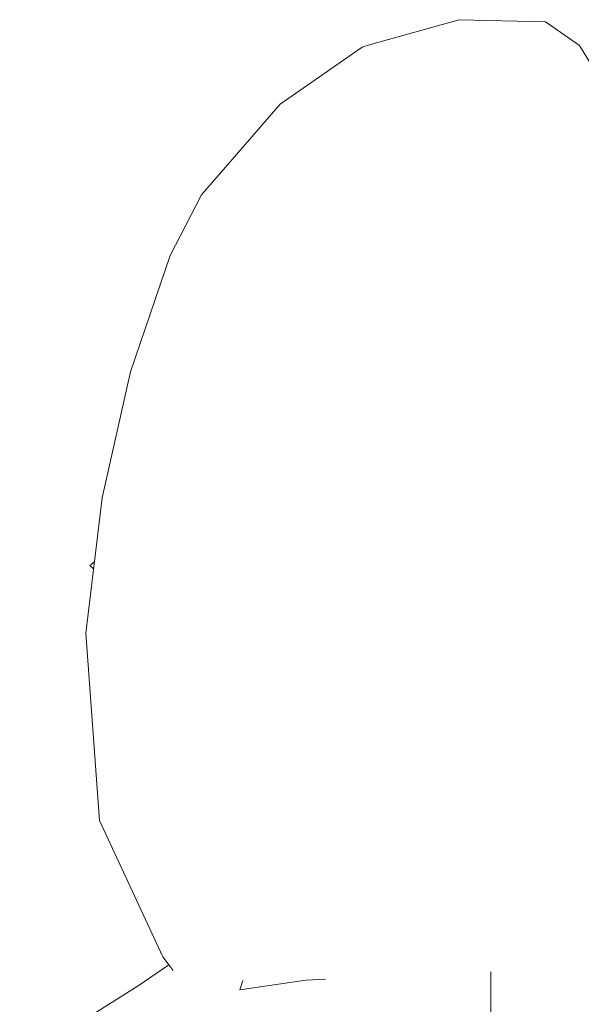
# Model space of a CAD drawing. Header units: millimetres. Extents: x 0 to 650, y -1 to 707.
# Tile 228 of 256: x 458.75 to 460.38, y 457.64 to 460.49. Entities that reach past the tile are written whole.
import ezdxf
from ezdxf.xclip import XClip

# ---------------------------------------------------------------- set-up
doc = ezdxf.new("R2010")
doc.units = ezdxf.units.MM
doc.header["$MEASUREMENT"] = 0
doc.header["$XCLIPFRAME"] = 0
doc.linetypes.add('Wipeout_Contour', pattern=[1000, 0, -1000])
doc.layers.add('Interior - Mobiliário .ARQ', color=7, linetype='Continuous')

# ---------------------------------------------------------------- blocks, each defined once
blk = doc.blocks.new('Desenho_5_5', base_point=(26.0927, 442.8059))
at = {"color": 254, "linetype": 'Wipeout_Contour', "lineweight": 0, "ltscale": 1952.268594}
blk.add_wipeout([(460.022, 460.4384), (459.8311, 460.3914), (459.957, 460.3102)], dxfattribs=at).dxf.layer = 'Interior - Mobiliário .ARQ'
at = {"color": 254, "linetype": 'Wipeout_Contour', "lineweight": 0, "ltscale": 1953.394789}
blk.add_wipeout([(460.2472, 460.4145), (460.237, 460.2447), (460.3523, 460.3702)], dxfattribs=at).dxf.layer = 'Interior - Mobiliário .ARQ'
at = {"color": 254, "linetype": 'Wipeout_Contour', "lineweight": 0, "ltscale": 1951.352829}
blk.add_wipeout([(459.8354, 460.1116), (459.636, 460.1994), (459.7251, 459.7761)], dxfattribs=at).dxf.layer = 'Interior - Mobiliário .ARQ'
at = {"color": 254, "linetype": 'Wipeout_Contour', "lineweight": 0, "ltscale": 1953.3565}
blk.add_wipeout([(460.4368, 460.2043), (460.3864, 460.2105), (460.3776, 460.0286)], dxfattribs=at).dxf.layer = 'Interior - Mobiliário .ARQ'
at = {"color": 254, "linetype": 'Wipeout_Contour', "lineweight": 0, "ltscale": 1949.58029}
blk.add_wipeout([(459.1862, 459.8109), (459.2858, 459.9119), (459.2769, 459.9874)], dxfattribs=at).dxf.layer = 'Interior - Mobiliário .ARQ'
at = {"color": 254, "linetype": 'Wipeout_Contour', "lineweight": 0, "ltscale": 1948.974949}
blk.add_wipeout([(459.1688, 459.4833), (459.1008, 459.0176), (459.3761, 459.4462)], dxfattribs=at).dxf.layer = 'Interior - Mobiliário .ARQ'
at = {"color": 254, "linetype": 'Wipeout_Contour', "lineweight": 0, "ltscale": 2593.669312}
blk.add_wipeout([(459.1654, 457.7785), (459.1947, 457.7388), (459.29, 457.702), (459.3474, 457.7335)], dxfattribs=at).dxf.layer = 'Interior - Mobiliário .ARQ'
at = {"color": 254, "linetype": 'Wipeout_Contour', "lineweight": 0, "ltscale": 2594.95573}
blk.add_wipeout([(459.7061, 457.7399), (459.871, 457.7092), (460.0103, 457.7257), (460.0477, 457.7899)], dxfattribs=at).dxf.layer = 'Interior - Mobiliário .ARQ'
at = {"color": 254, "linetype": 'Wipeout_Contour', "lineweight": 0, "ltscale": 1943.749034}
blk.add_wipeout([(459.0934, 457.6943), (458.7503, 457.478), (459.0914, 457.528)], dxfattribs=at).dxf.layer = 'Interior - Mobiliário .ARQ'
at = {"color": 254, "linetype": 'Wipeout_Contour', "lineweight": 0, "ltscale": 1953.450216}
blk.add_wipeout([(460.3671, 460.4187), (460.3523, 460.3702), (460.4138, 460.2895)], dxfattribs=at).dxf.layer = 'Interior - Mobiliário .ARQ'
at = {"color": 254, "linetype": 'Wipeout_Contour', "lineweight": 0, "ltscale": 1950.883539}
blk.add_wipeout([(459.5547, 460.2418), (459.5055, 460.2496), (459.2769, 459.9874)], dxfattribs=at).dxf.layer = 'Interior - Mobiliário .ARQ'
at = {"color": 254, "linetype": 'Wipeout_Contour', "lineweight": 0, "ltscale": 1953.277654}
blk.add_wipeout([(460.3776, 460.0286), (460.3864, 460.2105), (460.3789, 460.1957)], dxfattribs=at).dxf.layer = 'Interior - Mobiliário .ARQ'
at = {"color": 254, "linetype": 'Wipeout_Contour', "lineweight": 0, "ltscale": 1947.760669}
blk.add_wipeout([(459.3761, 459.4462), (459.1008, 459.0176), (459.3289, 458.9158)], dxfattribs=at).dxf.layer = 'Interior - Mobiliário .ARQ'
at = {"color": 254, "linetype": 'Wipeout_Contour', "lineweight": 0, "ltscale": 2595.992657}
blk.add_wipeout([(460.0477, 457.7899), (460.0103, 457.7257), (460.1155, 457.7347), (460.3086, 457.7348)], dxfattribs=at).dxf.layer = 'Interior - Mobiliário .ARQ'
at = {"color": 254, "linetype": 'Wipeout_Contour', "lineweight": 0, "ltscale": 3241.621024}
blk.add_wipeout([(459.3474, 457.7335), (459.29, 457.702), (459.3929, 457.7059), (459.4071, 457.7103), (459.445, 457.7113)], dxfattribs=at).dxf.layer = 'Interior - Mobiliário .ARQ'
at = {"color": 254, "linetype": 'Wipeout_Contour', "lineweight": 0, "ltscale": 1952.882895}
blk.add_wipeout([(460.4138, 460.2895), (460.4288, 460.3286), (460.3671, 460.4187)], dxfattribs=at).dxf.layer = 'Interior - Mobiliário .ARQ'
at = {"color": 254, "linetype": 'Wipeout_Contour', "lineweight": 0, "ltscale": 1950.523531}
blk.add_wipeout([(459.2769, 459.9874), (459.2858, 459.9119), (459.5547, 460.2418)], dxfattribs=at).dxf.layer = 'Interior - Mobiliário .ARQ'
at = {"color": 254, "linetype": 'Wipeout_Contour', "lineweight": 0, "ltscale": 1952.765758}
blk.add_wipeout([(460.3789, 460.1957), (460.3713, 460.2158), (460.3776, 460.0286)], dxfattribs=at).dxf.layer = 'Interior - Mobiliário .ARQ'
at = {"color": 254, "linetype": 'Wipeout_Contour', "lineweight": 0, "ltscale": 1946.669685}
blk.add_wipeout([(458.9419, 458.7163), (459.0612, 458.4877), (459.1008, 459.0176)], dxfattribs=at).dxf.layer = 'Interior - Mobiliário .ARQ'
at = {"color": 254, "linetype": 'Wipeout_Contour', "lineweight": 0, "ltscale": 2596.185577}
blk.add_wipeout([(460.4581, 457.7729), (460.0477, 457.7899), (460.3086, 457.7348), (460.4165, 457.7286)], dxfattribs=at).dxf.layer = 'Interior - Mobiliário .ARQ'
at = {"color": 254, "linetype": 'Wipeout_Contour', "lineweight": 0, "ltscale": 2603.721169}
blk.add_wipeout([(460.3713, 460.2158), (460.4136, 460.2615), (460.4184, 460.2704), (460.4138, 460.2895)], dxfattribs=at).dxf.layer = 'Interior - Mobiliário .ARQ'
at = {"color": 254, "linetype": 'Wipeout_Contour', "lineweight": 0, "ltscale": 1948.919013}
blk.add_wipeout([(459.1688, 459.4833), (459.3761, 459.4462), (459.2858, 459.9119)], dxfattribs=at).dxf.layer = 'Interior - Mobiliário .ARQ'
at = {"color": 254, "linetype": 'Wipeout_Contour', "lineweight": 0, "ltscale": 1947.614535}
blk.add_wipeout([(459.1008, 459.0176), (458.9897, 459.1086), (458.9419, 458.7163)], dxfattribs=at).dxf.layer = 'Interior - Mobiliário .ARQ'
at = {"color": 254, "linetype": 'Wipeout_Contour', "lineweight": 0, "ltscale": 1947.73495}
blk.add_wipeout([(460.4581, 457.7729), (460.4449, 458.0118), (460.0169, 457.9654)], dxfattribs=at).dxf.layer = 'Interior - Mobiliário .ARQ'
at = {"layer": 'Interior - Mobiliário .ARQ', "color": 7, "linetype": 'Continuous', "lineweight": 0}
for q in [(458.967, 458.9229), (458.9646, 458.9026)]:
    blk.add_line((458.9535, 458.9131), q, dxfattribs=at)
at = {"color": 254, "linetype": 'Wipeout_Contour', "lineweight": 0, "ltscale": 2603.871426}
blk.add_wipeout([(460.3713, 460.2158), (460.3789, 460.1957), (460.3864, 460.2105), (460.4136, 460.2615)], dxfattribs=at).dxf.layer = 'Interior - Mobiliário .ARQ'
at = {"color": 254, "linetype": 'Wipeout_Contour', "lineweight": 0, "ltscale": 1950.022197}
blk.add_wipeout([(459.2858, 459.9119), (459.3761, 459.4462), (459.4729, 459.8563)], dxfattribs=at).dxf.layer = 'Interior - Mobiliário .ARQ'
at = {"color": 254, "linetype": 'Wipeout_Contour', "lineweight": 0, "ltscale": 1947.428855}
blk.add_wipeout([(460.0169, 457.9654), (460.0477, 457.7899), (460.4581, 457.7729)], dxfattribs=at).dxf.layer = 'Interior - Mobiliário .ARQ'
at = {"color": 254, "linetype": 'Wipeout_Contour', "lineweight": 0, "ltscale": 1952.40686}
blk.add_wipeout([(460.3523, 460.3702), (460.237, 460.2447), (460.3713, 460.2158)], dxfattribs=at).dxf.layer = 'Interior - Mobiliário .ARQ'
at = {"color": 254, "linetype": 'Wipeout_Contour', "lineweight": 0, "ltscale": 1950.348294}
blk.add_wipeout([(459.4729, 459.8563), (459.7251, 459.7761), (459.636, 460.1994)], dxfattribs=at).dxf.layer = 'Interior - Mobiliário .ARQ'
at = {"color": 254, "linetype": 'Wipeout_Contour', "lineweight": 0, "ltscale": 1947.643734}
blk.add_wipeout([(460.0169, 457.9654), (460.4449, 458.0118), (460.445, 458.3799)], dxfattribs=at).dxf.layer = 'Interior - Mobiliário .ARQ'
at = {"color": 254, "linetype": 'Wipeout_Contour', "lineweight": 0, "ltscale": 1946.615463}
blk.add_wipeout([(459.6305, 457.9417), (459.7061, 457.7399), (460.0477, 457.7899)], dxfattribs=at).dxf.layer = 'Interior - Mobiliário .ARQ'
at = {"color": 254, "linetype": 'Wipeout_Contour', "lineweight": 0, "ltscale": 1951.353596}
blk.add_wipeout([(459.7672, 460.4235), (459.5547, 460.2418), (459.636, 460.1994)], dxfattribs=at).dxf.layer = 'Interior - Mobiliário .ARQ'
at = {"color": 254, "linetype": 'Wipeout_Contour', "lineweight": 0, "ltscale": 1953.157505}
blk.add_wipeout([(460.4138, 460.2895), (460.3523, 460.3702), (460.3713, 460.2158)], dxfattribs=at).dxf.layer = 'Interior - Mobiliário .ARQ'
at = {"color": 254, "linetype": 'Wipeout_Contour', "lineweight": 0, "ltscale": 1950.328138}
blk.add_wipeout([(459.7251, 459.7761), (459.4729, 459.8563), (459.3761, 459.4462)], dxfattribs=at).dxf.layer = 'Interior - Mobiliário .ARQ'
at = {"color": 254, "linetype": 'Wipeout_Contour', "lineweight": 0, "ltscale": 1948.878796}
blk.add_wipeout([(460.445, 458.3799), (459.998, 458.3744), (460.0169, 457.9654)], dxfattribs=at).dxf.layer = 'Interior - Mobiliário .ARQ'
at = {"color": 254, "linetype": 'Wipeout_Contour', "lineweight": 0, "ltscale": 1951.922108}
blk.add_wipeout([(459.636, 460.1994), (459.8311, 460.3914), (459.7672, 460.4235)], dxfattribs=at).dxf.layer = 'Interior - Mobiliário .ARQ'
at = {"color": 254, "linetype": 'Wipeout_Contour', "lineweight": 0, "ltscale": 1953.17608}
blk.add_wipeout([(460.2472, 460.4145), (460.3523, 460.3702), (460.3671, 460.4187)], dxfattribs=at).dxf.layer = 'Interior - Mobiliário .ARQ'
at = {"color": 254, "linetype": 'Wipeout_Contour', "lineweight": 0, "ltscale": 1950.039857}
blk.add_wipeout([(459.2858, 459.9119), (459.4729, 459.8563), (459.5547, 460.2418)], dxfattribs=at).dxf.layer = 'Interior - Mobiliário .ARQ'
at = {"color": 254, "linetype": 'Wipeout_Contour', "lineweight": 0, "ltscale": 1949.301911}
blk.add_wipeout([(459.3761, 459.4462), (459.6518, 459.3835), (459.7251, 459.7761)], dxfattribs=at).dxf.layer = 'Interior - Mobiliário .ARQ'
at = {"color": 254, "linetype": 'Wipeout_Contour', "lineweight": 0, "ltscale": 1948.438154}
blk.add_wipeout([(459.998, 458.3744), (460.445, 458.3799), (460.4434, 458.8463)], dxfattribs=at).dxf.layer = 'Interior - Mobiliário .ARQ'
at = {"color": 254, "linetype": 'Wipeout_Contour', "lineweight": 0, "ltscale": 1946.902512}
blk.add_wipeout([(460.0477, 457.7899), (460.0169, 457.9654), (459.6305, 457.9417)], dxfattribs=at).dxf.layer = 'Interior - Mobiliário .ARQ'
at = {"color": 254, "linetype": 'Wipeout_Contour', "lineweight": 0, "ltscale": 1952.147646}
blk.add_wipeout([(459.8311, 460.3914), (460.022, 460.4384), (460.0293, 460.4817)], dxfattribs=at).dxf.layer = 'Interior - Mobiliário .ARQ'
at = {"color": 254, "linetype": 'Wipeout_Contour', "lineweight": 0, "ltscale": 1953.073172}
blk.add_wipeout([(460.3671, 460.4187), (460.2712, 460.4796), (460.2472, 460.4145)], dxfattribs=at).dxf.layer = 'Interior - Mobiliário .ARQ'
at = {"color": 254, "linetype": 'Wipeout_Contour', "lineweight": 0, "ltscale": 1951.155785}
blk.add_wipeout([(459.5547, 460.2418), (459.4729, 459.8563), (459.636, 460.1994)], dxfattribs=at).dxf.layer = 'Interior - Mobiliário .ARQ'
at = {"color": 254, "linetype": 'Wipeout_Contour', "lineweight": 0, "ltscale": 1948.761012}
blk.add_wipeout([(459.0718, 459.4744), (459.1688, 459.4833), (459.2858, 459.9119)], dxfattribs=at).dxf.layer = 'Interior - Mobiliário .ARQ'
at = {"color": 254, "linetype": 'Wipeout_Contour', "lineweight": 0, "ltscale": 1948.428636}
blk.add_wipeout([(459.3761, 459.4462), (459.3289, 458.9158), (459.6355, 458.8773)], dxfattribs=at).dxf.layer = 'Interior - Mobiliário .ARQ'
at = {"color": 254, "linetype": 'Wipeout_Contour', "lineweight": 0, "ltscale": 1949.845498}
blk.add_wipeout([(460.4434, 458.8463), (459.9955, 458.8449), (459.998, 458.3744)], dxfattribs=at).dxf.layer = 'Interior - Mobiliário .ARQ'
at = {"color": 254, "linetype": 'Wipeout_Contour', "lineweight": 0, "ltscale": 1945.68726}
blk.add_wipeout([(459.7061, 457.7399), (459.2765, 457.9421), (459.3474, 457.7335)], dxfattribs=at).dxf.layer = 'Interior - Mobiliário .ARQ'
at = {"layer": 'Interior - Mobiliário .ARQ', "color": 7, "linetype": 'Continuous', "lineweight": 0}
blk.add_line((460.3725, 460.4199), (460.4288, 460.3286), dxfattribs=at)
at = {"color": 254, "linetype": 'Wipeout_Contour', "lineweight": 0, "ltscale": 1952.348261}
blk.add_wipeout([(460.0293, 460.4817), (459.7672, 460.4235), (459.8311, 460.3914)], dxfattribs=at).dxf.layer = 'Interior - Mobiliário .ARQ'
at = {"color": 254, "linetype": 'Wipeout_Contour', "lineweight": 0, "ltscale": 1949.47755}
blk.add_wipeout([(459.2858, 459.9119), (459.1862, 459.8109), (459.0718, 459.4744)], dxfattribs=at).dxf.layer = 'Interior - Mobiliário .ARQ'
at = {"color": 254, "linetype": 'Wipeout_Contour', "lineweight": 0, "ltscale": 1949.011948}
blk.add_wipeout([(459.6355, 458.8773), (459.6518, 459.3835), (459.3761, 459.4462)], dxfattribs=at).dxf.layer = 'Interior - Mobiliário .ARQ'
at = {"color": 254, "linetype": 'Wipeout_Contour', "lineweight": 0, "ltscale": 1949.437601}
blk.add_wipeout([(459.9955, 458.8449), (460.4434, 458.8463), (460.4393, 459.3364)], dxfattribs=at).dxf.layer = 'Interior - Mobiliário .ARQ'
at = {"color": 254, "linetype": 'Wipeout_Contour', "lineweight": 0, "ltscale": 1946.250689}
blk.add_wipeout([(459.7061, 457.7399), (459.6305, 457.9417), (459.2765, 457.9421)], dxfattribs=at).dxf.layer = 'Interior - Mobiliário .ARQ'
at = {"layer": 'Interior - Mobiliário .ARQ', "color": 7, "linetype": 'Continuous', "lineweight": 0}
blk.add_line((459.1862, 459.8109), (459.2769, 459.9874), dxfattribs=at)
at = {"color": 254, "linetype": 'Wipeout_Contour', "lineweight": 0, "ltscale": 1952.401884}
blk.add_wipeout([(459.957, 460.3102), (459.8311, 460.3914), (459.8354, 460.1116)], dxfattribs=at).dxf.layer = 'Interior - Mobiliário .ARQ'
at = {"color": 254, "linetype": 'Wipeout_Contour', "lineweight": 0, "ltscale": 1950.822758}
blk.add_wipeout([(460.4393, 459.3364), (460.0187, 459.3229), (459.9955, 458.8449)], dxfattribs=at).dxf.layer = 'Interior - Mobiliário .ARQ'
at = {"color": 254, "linetype": 'Wipeout_Contour', "lineweight": 0, "ltscale": 1948.218207}
blk.add_wipeout([(459.6355, 458.8773), (459.3289, 458.9158), (459.2716, 458.3978)], dxfattribs=at).dxf.layer = 'Interior - Mobiliário .ARQ'
at = {"color": 254, "linetype": 'Wipeout_Contour', "lineweight": 0, "ltscale": 3890.613496}
blk.add_wipeout([(459.7061, 457.7399), (459.3474, 457.7335), (459.445, 457.7113), (459.5802, 457.7157), (459.6367, 457.7133), (459.6599, 457.7124)], dxfattribs=at).dxf.layer = 'Interior - Mobiliário .ARQ'
at = {"color": 254, "linetype": 'Wipeout_Contour', "lineweight": 0, "ltscale": 1951.14882}
blk.add_wipeout([(459.8311, 460.3914), (459.636, 460.1994), (459.8354, 460.1116)], dxfattribs=at).dxf.layer = 'Interior - Mobiliário .ARQ'
at = {"color": 254, "linetype": 'Wipeout_Contour', "lineweight": 0, "ltscale": 1950.450843}
blk.add_wipeout([(460.0187, 459.3229), (460.4393, 459.3364), (460.4081, 459.7185)], dxfattribs=at).dxf.layer = 'Interior - Mobiliário .ARQ'
at = {"color": 254, "linetype": 'Wipeout_Contour', "lineweight": 0, "ltscale": 1946.849018}
blk.add_wipeout([(459.2716, 458.3978), (459.6196, 458.3834), (459.6355, 458.8773)], dxfattribs=at).dxf.layer = 'Interior - Mobiliário .ARQ'
at = {"color": 254, "linetype": 'Wipeout_Contour', "lineweight": 0, "ltscale": 1946.163931}
blk.add_wipeout([(459.6599, 457.7124), (459.871, 457.7092), (459.7061, 457.7399)], dxfattribs=at).dxf.layer = 'Interior - Mobiliário .ARQ'
at = {"color": 254, "linetype": 'Wipeout_Contour', "lineweight": 0, "ltscale": 2595.219895}
blk.add_wipeout([(459.4071, 457.7103), (459.3881, 457.6827), (459.5792, 457.7108), (459.445, 457.7113)], dxfattribs=at).dxf.layer = 'Interior - Mobiliário .ARQ'
at = {"color": 254, "linetype": 'Wipeout_Contour', "lineweight": 0, "ltscale": 1951.331172}
blk.add_wipeout([(459.5055, 460.2496), (459.5547, 460.2418), (459.7672, 460.4235)], dxfattribs=at).dxf.layer = 'Interior - Mobiliário .ARQ'
at = {"color": 254, "linetype": 'Wipeout_Contour', "lineweight": 0, "ltscale": 1951.684075}
blk.add_wipeout([(460.4081, 459.7185), (460.0739, 459.7122), (460.0187, 459.3229)], dxfattribs=at).dxf.layer = 'Interior - Mobiliário .ARQ'
at = {"color": 254, "linetype": 'Wipeout_Contour', "lineweight": 0, "ltscale": 1946.69068}
blk.add_wipeout([(459.6305, 457.9417), (460.0169, 457.9654), (459.998, 458.3744)], dxfattribs=at).dxf.layer = 'Interior - Mobiliário .ARQ'
at = {"color": 254, "linetype": 'Wipeout_Contour', "lineweight": 0, "ltscale": 1945.538069}
blk.add_wipeout([(459.0914, 457.528), (459.3881, 457.6827), (459.0934, 457.6943)], dxfattribs=at).dxf.layer = 'Interior - Mobiliário .ARQ'
at = {"color": 254, "linetype": 'Wipeout_Contour', "lineweight": 0, "ltscale": 1951.720902}
blk.add_wipeout([(459.7672, 460.4235), (459.743, 460.415), (459.5055, 460.2496)], dxfattribs=at).dxf.layer = 'Interior - Mobiliário .ARQ'
at = {"color": 254, "linetype": 'Wipeout_Contour', "lineweight": 0, "ltscale": 1951.212448}
blk.add_wipeout([(460.0739, 459.7122), (460.4081, 459.7185), (460.3776, 460.0286)], dxfattribs=at).dxf.layer = 'Interior - Mobiliário .ARQ'
at = {"color": 254, "linetype": 'Wipeout_Contour', "lineweight": 0, "ltscale": 1948.662689}
blk.add_wipeout([(459.6355, 458.8773), (459.9955, 458.8449), (460.0187, 459.3229)], dxfattribs=at).dxf.layer = 'Interior - Mobiliário .ARQ'
at = {"color": 254, "linetype": 'Wipeout_Contour', "lineweight": 0, "ltscale": 1948.010511}
blk.add_wipeout([(459.998, 458.3744), (459.6196, 458.3834), (459.6305, 457.9417)], dxfattribs=at).dxf.layer = 'Interior - Mobiliário .ARQ'
at = {"color": 254, "linetype": 'Wipeout_Contour', "lineweight": 0, "ltscale": 1944.584698}
blk.add_wipeout([(459.3881, 457.6827), (459.0914, 457.528), (459.4325, 457.4416)], dxfattribs=at).dxf.layer = 'Interior - Mobiliário .ARQ'
at = {"layer": 'Interior - Mobiliário .ARQ', "color": 7, "linetype": 'Continuous', "lineweight": 0}
for p in [(459.743, 460.415), (459.2769, 459.9874)]:
    blk.add_line(p, (459.5055, 460.2496), dxfattribs=at)
at = {"color": 254, "linetype": 'Wipeout_Contour', "lineweight": 0, "ltscale": 1952.391383}
blk.add_wipeout([(460.3776, 460.0286), (460.1537, 460.0354), (460.0739, 459.7122)], dxfattribs=at).dxf.layer = 'Interior - Mobiliário .ARQ'
at = {"color": 254, "linetype": 'Wipeout_Contour', "lineweight": 0, "ltscale": 1950.008675}
blk.add_wipeout([(460.0187, 459.3229), (459.6518, 459.3835), (459.6355, 458.8773)], dxfattribs=at).dxf.layer = 'Interior - Mobiliário .ARQ'
at = {"color": 254, "linetype": 'Wipeout_Contour', "lineweight": 0, "ltscale": 1947.545363}
blk.add_wipeout([(459.6196, 458.3834), (459.998, 458.3744), (459.9955, 458.8449)], dxfattribs=at).dxf.layer = 'Interior - Mobiliário .ARQ'
at = {"color": 254, "linetype": 'Wipeout_Contour', "lineweight": 0, "ltscale": 1945.890051}
blk.add_wipeout([(459.5792, 457.7108), (459.3881, 457.6827), (459.4325, 457.4416)], dxfattribs=at).dxf.layer = 'Interior - Mobiliário .ARQ'
at = {"color": 254, "linetype": 'Wipeout_Contour', "lineweight": 0, "ltscale": 1951.790044}
blk.add_wipeout([(460.1537, 460.0354), (460.3776, 460.0286), (460.3713, 460.2158)], dxfattribs=at).dxf.layer = 'Interior - Mobiliário .ARQ'
at = {"color": 254, "linetype": 'Wipeout_Contour', "lineweight": 0, "ltscale": 1948.963444}
blk.add_wipeout([(459.9955, 458.8449), (459.6355, 458.8773), (459.6196, 458.3834)], dxfattribs=at).dxf.layer = 'Interior - Mobiliário .ARQ'
at = {"color": 254, "linetype": 'Wipeout_Contour', "lineweight": 0, "ltscale": 4543.007571}
blk.add_wipeout([(459.5792, 457.7108), (460.1158, 457.4849), (460.1155, 457.7345), (460.0103, 457.7257), (459.871, 457.7092), (459.6599, 457.7124), (459.6367, 457.7133)], dxfattribs=at).dxf.layer = 'Interior - Mobiliário .ARQ'
at = {"color": 254, "linetype": 'Wipeout_Contour', "lineweight": 0, "ltscale": 1952.843449}
blk.add_wipeout([(460.3713, 460.2158), (460.237, 460.2447), (460.1537, 460.0354)], dxfattribs=at).dxf.layer = 'Interior - Mobiliário .ARQ'
at = {"color": 254, "linetype": 'Wipeout_Contour', "lineweight": 0, "ltscale": 1947.264722}
blk.add_wipeout([(459.6196, 458.3834), (459.2716, 458.3978), (459.2765, 457.9421)], dxfattribs=at).dxf.layer = 'Interior - Mobiliário .ARQ'
at = {"color": 254, "linetype": 'Wipeout_Contour', "lineweight": 0, "ltscale": 1945.760331}
blk.add_wipeout([(459.4325, 457.4416), (460.1158, 457.4849), (459.5792, 457.7108)], dxfattribs=at).dxf.layer = 'Interior - Mobiliário .ARQ'
at = {"layer": 'Interior - Mobiliário .ARQ', "color": 7, "linetype": 'Continuous', "lineweight": 0}
blk.add_line((459.6367, 457.7133), (459.5792, 457.7108), dxfattribs=at)
at = {"color": 254, "linetype": 'Wipeout_Contour', "lineweight": 0, "ltscale": 1951.602164}
blk.add_wipeout([(460.0739, 459.7122), (460.1537, 460.0354), (459.8354, 460.1116)], dxfattribs=at).dxf.layer = 'Interior - Mobiliário .ARQ'
at = {"color": 254, "linetype": 'Wipeout_Contour', "lineweight": 0, "ltscale": 1945.837196}
blk.add_wipeout([(459.2765, 457.9421), (459.6305, 457.9417), (459.6196, 458.3834)], dxfattribs=at).dxf.layer = 'Interior - Mobiliário .ARQ'
at = {"color": 254, "linetype": 'Wipeout_Contour', "lineweight": 0, "ltscale": 1947.292722}
blk.add_wipeout([(460.1155, 457.7345), (460.1158, 457.4849), (460.8141, 457.5094)], dxfattribs=at).dxf.layer = 'Interior - Mobiliário .ARQ'
at = {"color": 254, "linetype": 'Wipeout_Contour', "lineweight": 0, "ltscale": 1950.962818}
blk.add_wipeout([(459.8354, 460.1116), (459.7251, 459.7761), (460.0739, 459.7122)], dxfattribs=at).dxf.layer = 'Interior - Mobiliário .ARQ'
at = {"color": 254, "linetype": 'Wipeout_Contour', "lineweight": 0, "ltscale": 1945.601189}
blk.add_wipeout([(459.0875, 457.9769), (459.3474, 457.7335), (459.2765, 457.9421)], dxfattribs=at).dxf.layer = 'Interior - Mobiliário .ARQ'
at = {"color": 254, "linetype": 'Wipeout_Contour', "lineweight": 0, "ltscale": 5195.938873}
blk.add_wipeout([(460.1155, 457.7345), (460.8141, 457.5094), (460.6899, 457.7212), (460.666, 457.7209), (460.5101, 457.7205), (460.4165, 457.7286), (460.3086, 457.7348), (460.1196, 457.7347)], dxfattribs=at).dxf.layer = 'Interior - Mobiliário .ARQ'
at = {"layer": 'Interior - Mobiliário .ARQ', "color": 7, "linetype": 'Continuous', "lineweight": 0}
blk.add_line((460.1158, 457.4849), (460.1155, 457.7345), dxfattribs=at)
at = {"color": 254, "linetype": 'Wipeout_Contour', "lineweight": 0, "ltscale": 1952.31993}
blk.add_wipeout([(459.957, 460.3102), (460.1537, 460.0354), (460.237, 460.2447)], dxfattribs=at).dxf.layer = 'Interior - Mobiliário .ARQ'
at = {"color": 254, "linetype": 'Wipeout_Contour', "lineweight": 0, "ltscale": 1949.811618}
blk.add_wipeout([(459.6518, 459.3835), (460.0187, 459.3229), (460.0739, 459.7122)], dxfattribs=at).dxf.layer = 'Interior - Mobiliário .ARQ'
at = {"color": 254, "linetype": 'Wipeout_Contour', "lineweight": 0, "ltscale": 1945.235373}
blk.add_wipeout([(459.0875, 457.9769), (459.1654, 457.7785), (459.3474, 457.7335)], dxfattribs=at).dxf.layer = 'Interior - Mobiliário .ARQ'
at = {"color": 254, "linetype": 'Wipeout_Contour', "lineweight": 0, "ltscale": 1951.825815}
blk.add_wipeout([(459.957, 460.3102), (459.8354, 460.1116), (460.1537, 460.0354)], dxfattribs=at).dxf.layer = 'Interior - Mobiliário .ARQ'
at = {"color": 254, "linetype": 'Wipeout_Contour', "lineweight": 0, "ltscale": 1950.898272}
blk.add_wipeout([(460.0739, 459.7122), (459.7251, 459.7761), (459.6518, 459.3835)], dxfattribs=at).dxf.layer = 'Interior - Mobiliário .ARQ'
at = {"color": 254, "linetype": 'Wipeout_Contour', "lineweight": 0, "ltscale": 1945.291261}
blk.add_wipeout([(459.2716, 458.3978), (459.0875, 457.9769), (459.2765, 457.9421)], dxfattribs=at).dxf.layer = 'Interior - Mobiliário .ARQ'
at = {"color": 254, "linetype": 'Wipeout_Contour', "lineweight": 0, "ltscale": 3889.843597}
blk.add_wipeout([(459.1825, 457.7554), (459.0934, 457.6943), (459.3881, 457.6827), (459.3929, 457.7059), (459.29, 457.702), (459.1947, 457.7388)], dxfattribs=at).dxf.layer = 'Interior - Mobiliário .ARQ'
at = {"layer": 'Interior - Mobiliário .ARQ', "color": 7, "linetype": 'Continuous', "lineweight": 0}
for p, q in [((459.1825, 457.7554), (459.0934, 457.6943)), ((459.3881, 457.6827), (459.5792, 457.7108)), ((459.3881, 457.6827), (459.3972, 457.7098)), ((458.7503, 457.478), (459.0934, 457.6943))]:
    blk.add_line(p, q, dxfattribs=at)
at = {"color": 254, "linetype": 'Wipeout_Contour', "lineweight": 0, "ltscale": 1952.693898}
blk.add_wipeout([(460.2472, 460.4145), (460.022, 460.4384), (460.237, 460.2447)], dxfattribs=at).dxf.layer = 'Interior - Mobiliário .ARQ'
at = {"color": 254, "linetype": 'Wipeout_Contour', "lineweight": 0, "ltscale": 1946.653202}
blk.add_wipeout([(459.0612, 458.4877), (459.0875, 457.9769), (459.2716, 458.3978)], dxfattribs=at).dxf.layer = 'Interior - Mobiliário .ARQ'
at = {"color": 254, "linetype": 'Wipeout_Contour', "lineweight": 0, "ltscale": 1952.545073}
blk.add_wipeout([(460.022, 460.4384), (459.957, 460.3102), (460.237, 460.2447)], dxfattribs=at).dxf.layer = 'Interior - Mobiliário .ARQ'
at = {"color": 254, "linetype": 'Wipeout_Contour', "lineweight": 0, "ltscale": 1946.560032}
blk.add_wipeout([(459.3289, 458.9158), (459.0612, 458.4877), (459.2716, 458.3978)], dxfattribs=at).dxf.layer = 'Interior - Mobiliário .ARQ'
at = {"color": 254, "linetype": 'Wipeout_Contour', "lineweight": 0, "ltscale": 1945.314757}
blk.add_wipeout([(458.9813, 458.1737), (459.1654, 457.7785), (459.0875, 457.9769)], dxfattribs=at).dxf.layer = 'Interior - Mobiliário .ARQ'
at = {"layer": 'Interior - Mobiliário .ARQ', "color": 7, "linetype": 'Continuous', "lineweight": 0}
blk.add_line((459.1654, 457.7785), (459.1947, 457.7388), dxfattribs=at)
at = {"color": 254, "linetype": 'Wipeout_Contour', "lineweight": 0, "ltscale": 1952.363467}
blk.add_wipeout([(459.7672, 460.4235), (460.0293, 460.4817), (460.0236, 460.4949)], dxfattribs=at).dxf.layer = 'Interior - Mobiliário .ARQ'
at = {"color": 254, "linetype": 'Wipeout_Contour', "lineweight": 0, "ltscale": 1947.776993}
blk.add_wipeout([(459.1008, 459.0176), (459.0612, 458.4877), (459.3289, 458.9158)], dxfattribs=at).dxf.layer = 'Interior - Mobiliário .ARQ'
at = {"layer": 'Interior - Mobiliário .ARQ', "color": 7, "linetype": 'Continuous', "lineweight": 0}
blk.add_line((459.743, 460.415), (459.7672, 460.4235), dxfattribs=at)
at = {"color": 254, "linetype": 'Wipeout_Contour', "lineweight": 0, "ltscale": 1953.485757}
blk.add_wipeout([(460.2712, 460.4796), (460.0293, 460.4817), (460.022, 460.4384)], dxfattribs=at).dxf.layer = 'Interior - Mobiliário .ARQ'
at = {"color": 254, "linetype": 'Wipeout_Contour', "lineweight": 0, "ltscale": 1947.529993}
blk.add_wipeout([(459.0718, 459.4744), (458.9897, 459.1086), (459.1008, 459.0176)], dxfattribs=at).dxf.layer = 'Interior - Mobiliário .ARQ'
at = {"color": 254, "linetype": 'Wipeout_Contour', "lineweight": 0, "ltscale": 1945.86897}
blk.add_wipeout([(459.0875, 457.9769), (458.9419, 458.7163), (458.9813, 458.1737)], dxfattribs=at).dxf.layer = 'Interior - Mobiliário .ARQ'
at = {"color": 254, "linetype": 'Wipeout_Contour', "lineweight": 0, "ltscale": 1952.560293}
blk.add_wipeout([(460.022, 460.4384), (460.2472, 460.4145), (460.2712, 460.4796)], dxfattribs=at).dxf.layer = 'Interior - Mobiliário .ARQ'
at = {"color": 254, "linetype": 'Wipeout_Contour', "lineweight": 0, "ltscale": 1948.785772}
blk.add_wipeout([(459.1008, 459.0176), (459.1688, 459.4833), (459.0718, 459.4744)], dxfattribs=at).dxf.layer = 'Interior - Mobiliário .ARQ'
at = {"color": 254, "linetype": 'Wipeout_Contour', "lineweight": 0, "ltscale": 1946.059155}
blk.add_wipeout([(459.0875, 457.9769), (459.0612, 458.4877), (458.9419, 458.7163)], dxfattribs=at).dxf.layer = 'Interior - Mobiliário .ARQ'
at = {"layer": 'Interior - Mobiliário .ARQ', "color": 7, "linetype": 'Continuous', "lineweight": 0}
for p, q in [((459.0718, 459.4744), (459.1862, 459.8109)), ((458.9897, 459.1086), (459.0718, 459.4744)), ((458.9419, 458.7163), (458.9897, 459.1086)), ((458.9419, 458.7163), (458.9813, 458.1737)), ((459.1654, 457.7785), (458.9813, 458.1737))]:
    blk.add_line(p, q, dxfattribs=at)
at = {"color": 254, "linetype": 'Wipeout_Contour', "lineweight": 0, "ltscale": 1953.227847}
blk.add_wipeout([(460.2741, 460.4885), (460.0236, 460.4949), (460.0293, 460.4817)], dxfattribs=at).dxf.layer = 'Interior - Mobiliário .ARQ'
at = {"layer": 'Interior - Mobiliário .ARQ', "color": 7, "linetype": 'Continuous', "lineweight": 0}
for p, q in [((460.0236, 460.4949), (459.7672, 460.4235)), ((460.0236, 460.4949), (460.2741, 460.4885)), ((460.2741, 460.4885), (460.3725, 460.4199))]:
    blk.add_line(p, q, dxfattribs=at)

msp = doc.modelspace()

# ---------------------------------------------------------------- block references
at = {"color": 7, "linetype": 'Continuous', "lineweight": 0}
ref = msp.add_blockref('Desenho_5_5', (26.0927, 442.8059), dxfattribs=at)
XClip(ref).set_block_clipping_path([(360.0636904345, 428.2751855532), (639.463055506, 506.7925253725)])

doc.saveas('drawing.dxf')
